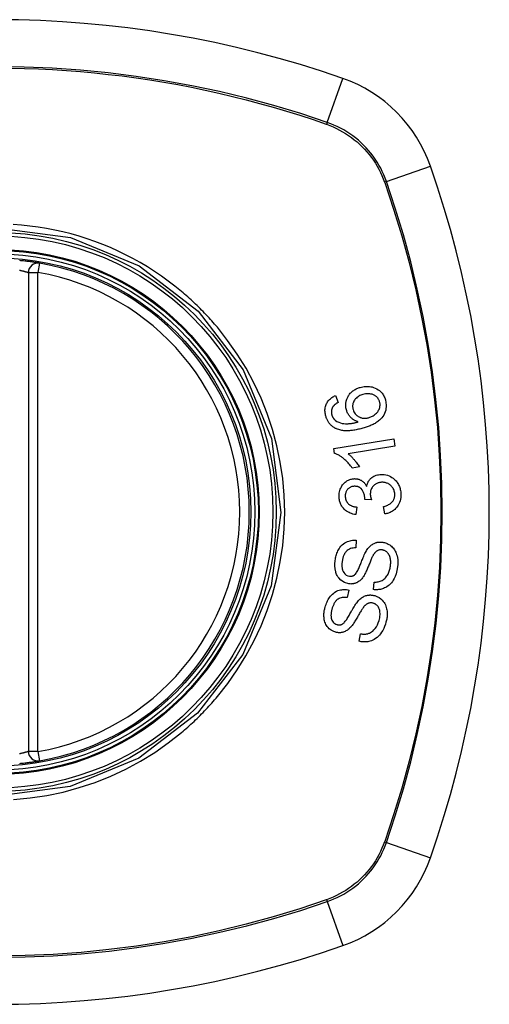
# Model space of a CAD drawing. Header units: inches. Extents: x 20 to 448, y 48 to 213.
# Tile 102 of 235: x 172.525 to 173.106, y 144.873 to 146.093. Entities that reach past the tile are written whole.
import ezdxf

# ---------------------------------------------------------------- set-up
doc = ezdxf.new("R2010")
doc.units = ezdxf.units.IN
doc.header["$MEASUREMENT"] = 0
doc.layers.add('Visible Edges(ANSI)', color=7, linetype='Continuous', lineweight=25)
doc.layers.add('Visible Tangent Edges(ANSI)', color=7, linetype='Continuous', lineweight=25)

msp = doc.modelspace()

# ---------------------------------------------------------------- linework, layer by layer
at = {"layer": 'Visible Edges(ANSI)'}
for p, q in [((172.5355, 145.7799), (172.5355, 145.1863)), ((172.916, 145.6275), (172.9192, 145.6189)), ((172.9136, 145.5617), (172.9879, 145.5739)), ((172.9879, 145.5739), (172.9894, 145.5648)), ((172.9146, 145.5558), (172.9136, 145.5617)), ((172.9894, 145.5648), (172.9315, 145.5553)), ((172.9454, 145.5389), (172.9366, 145.5375)), ((172.9603, 145.4981), (172.9522, 145.4987)), ((172.9421, 145.4892), (172.9409, 145.48)), ((172.9768, 145.4807), (172.9752, 145.4899)), ((172.9416, 145.448), (172.9411, 145.4385)), ((172.9631, 145.3869), (172.9636, 145.3963)), ((172.9324, 145.3863), (172.9305, 145.377)), ((172.9452, 145.3228), (172.947, 145.3321))]:
    msp.add_line(p, q, dxfattribs=at)
at = {"layer": 'Visible Edges(ANSI)', "flags": 128}
for points in [[(172.5493, 145.7915), (172.5492, 145.7915), (172.5491, 145.7916), (172.5488, 145.7916), (172.5484, 145.7917), (172.548, 145.7918), (172.5474, 145.7919), (172.5467, 145.792), (172.546, 145.7921), (172.5451, 145.7922), (172.5442, 145.7924), (172.5432, 145.7925), (172.5421, 145.7927), (172.5409, 145.7929), (172.5396, 145.793), (172.5383, 145.7932), (172.537, 145.7934), (172.5355, 145.7936), (172.5341, 145.7938), (172.5326, 145.794), (172.5311, 145.7941), (172.5295, 145.7943), (172.5279, 145.7945), (172.5263, 145.7946), (172.5247, 145.7948)], [(172.9039, 145.6018), (172.9035, 145.6031), (172.9033, 145.6045), (172.903, 145.6058), (172.9029, 145.6071), (172.9028, 145.6085), (172.9028, 145.6098), (172.903, 145.6111), (172.9031, 145.6124), (172.9034, 145.6137), (172.9038, 145.615), (172.9042, 145.6162), (172.9048, 145.6174), (172.9054, 145.6185), (172.9061, 145.6196), (172.9068, 145.6207), (172.9076, 145.6217), (172.9085, 145.6226), (172.9095, 145.6235), (172.9105, 145.6243), (172.9115, 145.625), (172.9126, 145.6257), (172.9137, 145.6264), (172.9148, 145.6269), (172.916, 145.6275)], [(172.9294, 145.6096), (172.9288, 145.6123), (172.9285, 145.615), (172.9286, 145.6177), (172.929, 145.6203), (172.9298, 145.6228), (172.9306, 145.6248), (172.9314, 145.6264), (172.9321, 145.6275), (172.9327, 145.6284), (172.9334, 145.6293), (172.9342, 145.6302), (172.9349, 145.631), (172.9358, 145.6318), (172.9366, 145.6325), (172.9375, 145.6333), (172.9384, 145.6339), (172.9394, 145.6345), (172.9403, 145.6351), (172.9413, 145.6356), (172.9424, 145.6361), (172.9434, 145.6365), (172.9445, 145.6369), (172.9455, 145.6373), (172.9466, 145.6376)], [(172.9498, 145.6287), (172.9485, 145.6283), (172.9473, 145.6278), (172.9461, 145.6273), (172.9449, 145.6267), (172.9438, 145.626), (172.9427, 145.6253), (172.9417, 145.6244), (172.9408, 145.6235), (172.9399, 145.6225), (172.9393, 145.6216), (172.9387, 145.6206), (172.9383, 145.6198), (172.938, 145.619), (172.9377, 145.6183), (172.9375, 145.6175), (172.9373, 145.6167), (172.9372, 145.6158), (172.9371, 145.615), (172.9371, 145.6142), (172.9371, 145.6133), (172.9372, 145.6125), (172.9373, 145.6117), (172.9375, 145.6109), (172.9377, 145.61)], [(172.9466, 145.6376), (172.9482, 145.638), (172.9498, 145.6384), (172.9514, 145.6386), (172.953, 145.6387), (172.9546, 145.6388), (172.9563, 145.6388), (172.9579, 145.6386), (172.9595, 145.6384), (172.9612, 145.6381), (172.963, 145.6375), (172.965, 145.6368), (172.9671, 145.6358), (172.9689, 145.6347), (172.9705, 145.6335), (172.9717, 145.6324), (172.9727, 145.6314), (172.9735, 145.6304), (172.9743, 145.6293), (172.975, 145.6282), (172.9757, 145.6271), (172.9763, 145.6259), (172.9768, 145.6246), (172.9773, 145.6234), (172.9777, 145.6221)], [(172.9705, 145.6198), (172.9703, 145.6205), (172.97, 145.6213), (172.9697, 145.622), (172.9693, 145.6227), (172.9689, 145.6233), (172.9685, 145.624), (172.968, 145.6246), (172.9675, 145.6251), (172.9669, 145.6257), (172.9664, 145.6262), (172.9658, 145.6267), (172.9651, 145.6271), (172.9645, 145.6275), (172.9638, 145.6279), (172.9631, 145.6282), (172.9623, 145.6286), (172.9612, 145.629), (172.9598, 145.6293), (172.9582, 145.6296), (172.9565, 145.6297), (172.9548, 145.6296), (172.9531, 145.6294), (172.9514, 145.6291), (172.9498, 145.6287)], [(172.9192, 145.6189), (172.9189, 145.6187), (172.9186, 145.6185), (172.9183, 145.6184), (172.918, 145.6182), (172.9176, 145.618), (172.9173, 145.6178), (172.917, 145.6176), (172.9167, 145.6174), (172.9164, 145.6172), (172.9161, 145.6169), (172.9158, 145.6167), (172.9155, 145.6165), (172.9152, 145.6163), (172.915, 145.616), (172.9147, 145.6158), (172.9144, 145.6156), (172.9142, 145.6153), (172.9139, 145.6151), (172.9137, 145.6148), (172.9134, 145.6145), (172.9132, 145.6142), (172.9129, 145.6139), (172.9127, 145.6137), (172.9125, 145.6134)], [(172.9777, 145.6221), (172.9788, 145.6156), (172.9781, 145.6092), (172.9757, 145.6033), (172.9733, 145.5997), (172.9722, 145.5986), (172.9713, 145.5976), (172.9703, 145.5968), (172.9693, 145.5959), (172.9682, 145.5951), (172.9671, 145.5944), (172.966, 145.5937), (172.9648, 145.593), (172.9637, 145.5924), (172.9625, 145.5917), (172.9613, 145.5912), (172.96, 145.5906), (172.9588, 145.5901), (172.9575, 145.5896), (172.9563, 145.5891), (172.955, 145.5886), (172.9537, 145.5882), (172.9525, 145.5878), (172.9512, 145.5874), (172.9499, 145.587)], [(172.9574, 145.6002), (172.9585, 145.6005), (172.9596, 145.6009), (172.9606, 145.6014), (172.9617, 145.6019), (172.9627, 145.6025), (172.9637, 145.6031), (172.9647, 145.6039), (172.9656, 145.6046), (172.9665, 145.6055), (172.9673, 145.6063), (172.9681, 145.6072), (172.9687, 145.6082), (172.9693, 145.6092), (172.9699, 145.6103), (172.9703, 145.6114), (172.9706, 145.6125), (172.9708, 145.6135), (172.9709, 145.6144), (172.971, 145.6154), (172.971, 145.6163), (172.971, 145.6171), (172.9709, 145.618), (172.9707, 145.6189), (172.9705, 145.6198)], [(172.9125, 145.6134), (172.9123, 145.613), (172.9121, 145.6126), (172.9119, 145.6122), (172.9118, 145.6118), (172.9116, 145.6114), (172.9114, 145.611), (172.9113, 145.6106), (172.9112, 145.6102), (172.9111, 145.6098), (172.911, 145.6094), (172.9109, 145.609), (172.9109, 145.6085), (172.9108, 145.6081), (172.9108, 145.6077), (172.9108, 145.6072), (172.9108, 145.6068), (172.9108, 145.6064), (172.9108, 145.6059), (172.9109, 145.6055), (172.9109, 145.6051), (172.911, 145.6046), (172.9111, 145.6042), (172.9112, 145.6038), (172.9113, 145.6034)], [(172.9113, 145.6034), (172.9114, 145.603), (172.9115, 145.6027), (172.9116, 145.6024), (172.9117, 145.602), (172.9119, 145.6017), (172.912, 145.6014), (172.9122, 145.6011), (172.9123, 145.6008), (172.9125, 145.6005), (172.9126, 145.6002), (172.9128, 145.5999), (172.913, 145.5996), (172.9132, 145.5993), (172.9134, 145.599), (172.9136, 145.5988), (172.9138, 145.5985), (172.914, 145.5982), (172.9143, 145.598), (172.9145, 145.5977), (172.9148, 145.5975), (172.915, 145.5973), (172.9153, 145.597), (172.9155, 145.5968), (172.9158, 145.5966)], [(172.944, 145.5948), (172.9433, 145.5951), (172.9425, 145.5953), (172.9418, 145.5956), (172.9411, 145.5959), (172.9404, 145.5963), (172.9397, 145.5966), (172.939, 145.597), (172.9384, 145.5974), (172.9377, 145.5978), (172.937, 145.5983), (172.9364, 145.5988), (172.9357, 145.5994), (172.935, 145.6001), (172.9344, 145.6007), (172.9337, 145.6015), (172.9331, 145.6023), (172.9325, 145.6031), (172.9319, 145.604), (172.9314, 145.6048), (172.9309, 145.6058), (172.9304, 145.6067), (172.93, 145.6076), (172.9297, 145.6086), (172.9294, 145.6096)], [(172.9377, 145.61), (172.9381, 145.6087), (172.9387, 145.6073), (172.9394, 145.6061), (172.9403, 145.6049), (172.9412, 145.6039), (172.9422, 145.6029), (172.9432, 145.6022), (172.9441, 145.6015), (172.945, 145.6011), (172.9458, 145.6007), (172.9466, 145.6004), (172.9474, 145.6001), (172.9482, 145.5998), (172.949, 145.5996), (172.9498, 145.5995), (172.9507, 145.5994), (172.9515, 145.5994), (172.9524, 145.5994), (172.9532, 145.5994), (172.9541, 145.5995), (172.9549, 145.5996), (172.9558, 145.5998), (172.9566, 145.5999), (172.9574, 145.6002)], [(172.9173, 145.5861), (172.9165, 145.5864), (172.9157, 145.5868), (172.915, 145.5872), (172.9142, 145.5877), (172.9135, 145.5881), (172.9127, 145.5886), (172.912, 145.5892), (172.9113, 145.5897), (172.9107, 145.5903), (172.91, 145.5909), (172.9094, 145.5916), (172.9088, 145.5922), (172.9083, 145.5929), (172.9077, 145.5937), (172.9072, 145.5944), (172.9067, 145.5952), (172.9063, 145.596), (172.9059, 145.5968), (172.9055, 145.5976), (172.9051, 145.5984), (172.9047, 145.5992), (172.9044, 145.6001), (172.9041, 145.601), (172.9039, 145.6018)], [(172.9158, 145.5966), (172.9177, 145.5953), (172.9198, 145.5943), (172.9219, 145.5935), (172.9242, 145.593), (172.9262, 145.5926), (172.9281, 145.5925), (172.9295, 145.5924), (172.9306, 145.5925), (172.9314, 145.5925), (172.9322, 145.5926), (172.9331, 145.5926), (172.9339, 145.5927), (172.9348, 145.5929), (172.9356, 145.593), (172.9365, 145.5931), (172.9373, 145.5933), (172.9382, 145.5934), (172.9391, 145.5936), (172.9399, 145.5938), (172.9407, 145.594), (172.9416, 145.5942), (172.9424, 145.5944), (172.9432, 145.5946), (172.944, 145.5948)], [(172.9499, 145.587), (172.9485, 145.5866), (172.9471, 145.5863), (172.9457, 145.5859), (172.9442, 145.5856), (172.9428, 145.5852), (172.9414, 145.585), (172.94, 145.5847), (172.9386, 145.5845), (172.9371, 145.5843), (172.9357, 145.5841), (172.9343, 145.584), (172.933, 145.5839), (172.9316, 145.5838), (172.9302, 145.5838), (172.9289, 145.5838), (172.9275, 145.5838), (172.9262, 145.5839), (172.9249, 145.5841), (172.9236, 145.5843), (172.9223, 145.5845), (172.9211, 145.5848), (172.9198, 145.5852), (172.9185, 145.5856), (172.9173, 145.5861)], [(172.9366, 145.5375), (172.9356, 145.539), (172.9346, 145.5403), (172.9335, 145.5416), (172.9325, 145.5429), (172.9315, 145.544), (172.9305, 145.5451), (172.9295, 145.5461), (172.9285, 145.547), (172.9276, 145.5479), (172.9267, 145.5487), (172.9257, 145.5494), (172.9248, 145.5501), (172.924, 145.5508), (172.9232, 145.5514), (172.9223, 145.5519), (172.9215, 145.5525), (172.9207, 145.553), (172.9199, 145.5535), (172.919, 145.5539), (172.9181, 145.5544), (172.9173, 145.5548), (172.9164, 145.5552), (172.9155, 145.5555), (172.9146, 145.5558)], [(172.9315, 145.5553), (172.932, 145.5549), (172.9325, 145.5545), (172.9331, 145.554), (172.9336, 145.5536), (172.9341, 145.5531), (172.9346, 145.5527), (172.9351, 145.5522), (172.9356, 145.5517), (172.936, 145.5512), (172.9365, 145.5507), (172.937, 145.5502), (172.9374, 145.5497), (172.9379, 145.5492), (172.9383, 145.5487), (172.9388, 145.5481), (172.9394, 145.5474), (172.9401, 145.5466), (172.9408, 145.5457), (172.9415, 145.5447), (172.9423, 145.5437), (172.9431, 145.5425), (172.9439, 145.5414), (172.9447, 145.5402), (172.9454, 145.5389)], [(172.9545, 145.5148), (172.9546, 145.5156), (172.9548, 145.5164), (172.955, 145.5171), (172.9553, 145.5179), (172.9555, 145.5186), (172.9558, 145.5194), (172.9562, 145.5201), (172.9565, 145.5208), (172.9569, 145.5215), (172.9574, 145.5221), (172.9578, 145.5228), (172.9583, 145.5234), (172.9588, 145.524), (172.9594, 145.5246), (172.9601, 145.5252), (172.961, 145.5259), (172.9621, 145.5267), (172.9633, 145.5274), (172.9647, 145.5281), (172.9662, 145.5286), (172.9677, 145.529), (172.9692, 145.5293), (172.9707, 145.5295), (172.9723, 145.5297)], [(172.9723, 145.5297), (172.9743, 145.5297), (172.9763, 145.5295), (172.9783, 145.5292), (172.9803, 145.5287), (172.9822, 145.528), (172.984, 145.5271), (172.9857, 145.526), (172.9873, 145.5249), (172.9887, 145.5237), (172.9899, 145.5226), (172.9908, 145.5216), (172.9917, 145.5205), (172.9924, 145.5195), (172.9932, 145.5183), (172.9938, 145.5172), (172.9944, 145.516), (172.995, 145.5147), (172.9954, 145.5135), (172.9958, 145.5122), (172.9961, 145.5109), (172.9964, 145.5096), (172.9966, 145.5082), (172.9968, 145.5069), (172.9969, 145.5055)], [(172.9204, 145.5016), (172.9204, 145.5032), (172.9205, 145.5049), (172.9206, 145.5065), (172.9209, 145.5081), (172.9213, 145.5097), (172.9218, 145.5112), (172.9224, 145.5127), (172.9231, 145.5142), (172.9239, 145.5155), (172.9247, 145.5168), (172.9257, 145.5181), (172.9268, 145.5192), (172.9278, 145.5201), (172.9289, 145.521), (172.9299, 145.5217), (172.9309, 145.5222), (172.9319, 145.5227), (172.9328, 145.5231), (172.9338, 145.5235), (172.9348, 145.5238), (172.9358, 145.524), (172.9368, 145.5242), (172.9378, 145.5244), (172.9388, 145.5244)], [(172.9388, 145.5244), (172.9395, 145.5245), (172.9402, 145.5244), (172.9409, 145.5244), (172.9416, 145.5243), (172.9422, 145.5243), (172.9429, 145.5241), (172.9436, 145.524), (172.9443, 145.5238), (172.9449, 145.5236), (172.9456, 145.5233), (172.9462, 145.5231), (172.9469, 145.5227), (172.9476, 145.5224), (172.9483, 145.5219), (172.949, 145.5214), (172.9497, 145.5209), (172.9505, 145.5202), (172.9512, 145.5196), (172.9518, 145.5189), (172.9524, 145.5181), (172.953, 145.5173), (172.9535, 145.5165), (172.954, 145.5157), (172.9545, 145.5148)], [(172.9729, 145.5199), (172.972, 145.5198), (172.9712, 145.5197), (172.9704, 145.5196), (172.9695, 145.5194), (172.9687, 145.5192), (172.9679, 145.5189), (172.9671, 145.5186), (172.9664, 145.5182), (172.9656, 145.5178), (172.9649, 145.5173), (172.9642, 145.5168), (172.9636, 145.5162), (172.963, 145.5156), (172.9624, 145.515), (172.9617, 145.5142), (172.9612, 145.5133), (172.9606, 145.5124), (172.9601, 145.5113), (172.9597, 145.5103), (172.9594, 145.5092), (172.9592, 145.508), (172.9591, 145.5069), (172.959, 145.5057), (172.959, 145.5045)], [(172.9893, 145.5052), (172.9892, 145.5064), (172.989, 145.5076), (172.9887, 145.5088), (172.9884, 145.5099), (172.9879, 145.511), (172.9874, 145.5121), (172.9868, 145.5131), (172.9861, 145.514), (172.9854, 145.5149), (172.9846, 145.5156), (172.9839, 145.5162), (172.9832, 145.5168), (172.9824, 145.5174), (172.9817, 145.5179), (172.9809, 145.5183), (172.98, 145.5187), (172.9792, 145.519), (172.9783, 145.5193), (172.9774, 145.5195), (172.9765, 145.5197), (172.9756, 145.5198), (172.9747, 145.5199), (172.9738, 145.5199), (172.9729, 145.5199)], [(172.9391, 145.515), (172.9383, 145.5149), (172.9375, 145.5148), (172.9368, 145.5147), (172.936, 145.5145), (172.9353, 145.5142), (172.9346, 145.5139), (172.9339, 145.5136), (172.9332, 145.5132), (172.9326, 145.5128), (172.932, 145.5123), (172.9314, 145.5117), (172.9309, 145.5112), (172.9303, 145.5105), (172.9299, 145.5099), (172.9295, 145.5092), (172.9291, 145.5085), (172.9288, 145.5077), (172.9285, 145.507), (172.9283, 145.5062), (172.9281, 145.5054), (172.928, 145.5046), (172.9279, 145.5038), (172.9279, 145.503), (172.9279, 145.5021)], [(172.9523, 145.5002), (172.9518, 145.5039), (172.9506, 145.5074), (172.9489, 145.5104), (172.9475, 145.5121), (172.947, 145.5126), (172.9466, 145.5129), (172.9463, 145.5131), (172.9459, 145.5134), (172.9455, 145.5136), (172.9451, 145.5138), (172.9447, 145.514), (172.9443, 145.5142), (172.9439, 145.5143), (172.9435, 145.5145), (172.943, 145.5146), (172.9426, 145.5147), (172.9422, 145.5148), (172.9417, 145.5148), (172.9413, 145.5149), (172.9409, 145.5149), (172.9404, 145.515), (172.94, 145.515), (172.9395, 145.515), (172.9391, 145.515)], [(172.9752, 145.4899), (172.9763, 145.4901), (172.9774, 145.4905), (172.9785, 145.4908), (172.9796, 145.4912), (172.9806, 145.4917), (172.9816, 145.4922), (172.9826, 145.4928), (172.9836, 145.4934), (172.9845, 145.4941), (172.9854, 145.4948), (172.9861, 145.4956), (172.9867, 145.4964), (172.9872, 145.4971), (172.9876, 145.4978), (172.988, 145.4985), (172.9883, 145.4992), (172.9886, 145.4999), (172.9888, 145.5006), (172.989, 145.5014), (172.9891, 145.5021), (172.9892, 145.5029), (172.9893, 145.5037), (172.9893, 145.5044), (172.9893, 145.5052)], [(172.9969, 145.5055), (172.9969, 145.5034), (172.9968, 145.5012), (172.9965, 145.4991), (172.996, 145.497), (172.9953, 145.495), (172.9945, 145.4931), (172.9936, 145.4915), (172.9928, 145.4902), (172.9919, 145.4891), (172.9911, 145.4881), (172.9903, 145.4873), (172.9895, 145.4864), (172.9886, 145.4857), (172.9876, 145.4849), (172.9866, 145.4843), (172.9856, 145.4837), (172.9846, 145.4831), (172.9835, 145.4826), (172.9825, 145.4822), (172.9814, 145.4818), (172.9803, 145.4814), (172.9791, 145.4811), (172.978, 145.4809), (172.9768, 145.4807)], [(172.9409, 145.48), (172.9392, 145.4802), (172.9375, 145.4806), (172.9358, 145.4811), (172.9342, 145.4816), (172.9326, 145.4823), (172.9311, 145.4831), (172.9296, 145.484), (172.9284, 145.4849), (172.9273, 145.4859), (172.9264, 145.4868), (172.9256, 145.4877), (172.9248, 145.4886), (172.9242, 145.4895), (172.9236, 145.4905), (172.923, 145.4915), (172.9225, 145.4925), (172.922, 145.4936), (172.9216, 145.4947), (172.9213, 145.4958), (172.921, 145.4969), (172.9208, 145.4981), (172.9206, 145.4993), (172.9205, 145.5004), (172.9204, 145.5016)], [(172.9279, 145.5021), (172.9281, 145.5008), (172.9283, 145.4995), (172.9286, 145.4983), (172.9291, 145.4971), (172.9297, 145.496), (172.9303, 145.495), (172.931, 145.4942), (172.9316, 145.4935), (172.9321, 145.493), (172.9327, 145.4925), (172.9333, 145.4921), (172.9339, 145.4917), (172.9345, 145.4914), (172.9351, 145.491), (172.9358, 145.4907), (172.9365, 145.4905), (172.9371, 145.4902), (172.9378, 145.49), (172.9385, 145.4898), (172.9393, 145.4897), (172.94, 145.4895), (172.9407, 145.4894), (172.9414, 145.4893), (172.9421, 145.4892)], [(172.9522, 145.4987), (172.9523, 145.4988), (172.9523, 145.4989), (172.9523, 145.4989), (172.9523, 145.499), (172.9523, 145.4991), (172.9523, 145.4991), (172.9523, 145.4992), (172.9523, 145.4992), (172.9523, 145.4993), (172.9523, 145.4994), (172.9523, 145.4994), (172.9523, 145.4995), (172.9523, 145.4996), (172.9523, 145.4996), (172.9523, 145.4997), (172.9523, 145.4997), (172.9523, 145.4998), (172.9523, 145.4999), (172.9523, 145.4999), (172.9523, 145.5), (172.9523, 145.5), (172.9523, 145.5001), (172.9523, 145.5002), (172.9523, 145.5002)], [(172.959, 145.5045), (172.959, 145.5043), (172.9591, 145.504), (172.9591, 145.5037), (172.9591, 145.5035), (172.9591, 145.5032), (172.9592, 145.503), (172.9592, 145.5027), (172.9593, 145.5024), (172.9593, 145.5021), (172.9594, 145.5019), (172.9594, 145.5016), (172.9595, 145.5013), (172.9595, 145.5011), (172.9596, 145.5008), (172.9597, 145.5005), (172.9597, 145.5002), (172.9598, 145.5), (172.9599, 145.4997), (172.96, 145.4994), (172.96, 145.4992), (172.9601, 145.4989), (172.9602, 145.4987), (172.9603, 145.4984), (172.9603, 145.4981)], [(172.9155, 145.4231), (172.9158, 145.4247), (172.916, 145.4262), (172.9164, 145.4277), (172.9168, 145.4292), (172.9172, 145.4306), (172.9177, 145.4321), (172.9183, 145.4335), (172.9189, 145.4349), (172.9196, 145.4363), (172.9204, 145.4376), (172.9214, 145.4391), (172.9226, 145.4406), (172.924, 145.4422), (172.9257, 145.4436), (172.9274, 145.4448), (172.9291, 145.4458), (172.9308, 145.4466), (172.9324, 145.4471), (172.9339, 145.4475), (172.9354, 145.4478), (172.937, 145.448), (172.9385, 145.4481), (172.9401, 145.4481), (172.9416, 145.448)], [(172.9544, 145.4355), (172.9552, 145.4366), (172.956, 145.4377), (172.9568, 145.4387), (172.9577, 145.4397), (172.9586, 145.4407), (172.9596, 145.4415), (172.9606, 145.4423), (172.9616, 145.443), (172.9626, 145.4436), (172.9636, 145.4441), (172.9645, 145.4445), (172.9654, 145.4448), (172.9662, 145.4451), (172.9669, 145.4453), (172.9676, 145.4455), (172.9684, 145.4456), (172.9691, 145.4457), (172.9698, 145.4458), (172.9706, 145.4458), (172.9713, 145.4458), (172.9721, 145.4458), (172.9728, 145.4458), (172.9736, 145.4457), (172.9743, 145.4456)], [(172.9743, 145.4456), (172.9755, 145.4454), (172.9767, 145.4452), (172.9778, 145.4448), (172.9789, 145.4444), (172.98, 145.4439), (172.9811, 145.4434), (172.9821, 145.4428), (172.9831, 145.4422), (172.9841, 145.4414), (172.9851, 145.4406), (172.9861, 145.4396), (172.9871, 145.4386), (172.9881, 145.4374), (172.989, 145.4361), (172.9898, 145.4347), (172.9905, 145.4333), (172.9911, 145.4319), (172.9916, 145.4304), (172.9921, 145.4287), (172.9926, 145.4266), (172.9929, 145.424), (172.9931, 145.421), (172.993, 145.418), (172.9927, 145.415)], [(172.9411, 145.4385), (172.9394, 145.4385), (172.9378, 145.4384), (172.9362, 145.4381), (172.9346, 145.4377), (172.9331, 145.4371), (172.9316, 145.4363), (172.9303, 145.4354), (172.9294, 145.4345), (172.9286, 145.4338), (172.9281, 145.4331), (172.9277, 145.4324), (172.9272, 145.4318), (172.9268, 145.431), (172.9265, 145.4303), (172.9261, 145.4295), (172.9258, 145.4288), (172.9255, 145.428), (172.9253, 145.4272), (172.925, 145.4264), (172.9248, 145.4256), (172.9247, 145.4248), (172.9245, 145.4239), (172.9244, 145.4231), (172.9242, 145.4223)], [(172.94, 145.4055), (172.9407, 145.4062), (172.9414, 145.4071), (172.942, 145.4081), (172.9427, 145.4092), (172.9434, 145.4105), (172.944, 145.4118), (172.9446, 145.413), (172.9452, 145.4143), (172.9457, 145.4155), (172.9462, 145.4167), (172.9467, 145.4179), (172.9471, 145.4191), (172.9476, 145.4203), (172.9481, 145.4215), (172.9486, 145.4228), (172.9491, 145.4241), (172.9496, 145.4255), (172.9502, 145.4269), (172.9509, 145.4284), (172.9515, 145.4299), (172.9523, 145.4315), (172.953, 145.433), (172.9537, 145.4343), (172.9544, 145.4355)], [(172.9739, 145.4361), (172.9732, 145.4361), (172.9725, 145.4362), (172.9717, 145.4362), (172.971, 145.4361), (172.9704, 145.436), (172.9697, 145.4358), (172.969, 145.4356), (172.9684, 145.4354), (172.9678, 145.4351), (172.9673, 145.4348), (172.9668, 145.4345), (172.9663, 145.4341), (172.9659, 145.4338), (172.9655, 145.4334), (172.9651, 145.433), (172.9647, 145.4326), (172.9643, 145.4321), (172.964, 145.4317), (172.9636, 145.4312), (172.9633, 145.4308), (172.963, 145.4303), (172.9627, 145.4298), (172.9624, 145.4293), (172.9622, 145.4288)], [(172.9839, 145.4158), (172.984, 145.4171), (172.9841, 145.4183), (172.9842, 145.4195), (172.9842, 145.4208), (172.9842, 145.422), (172.9841, 145.4232), (172.9839, 145.4245), (172.9837, 145.4257), (172.9834, 145.4269), (172.983, 145.428), (172.9826, 145.4292), (172.982, 145.4302), (172.9814, 145.4313), (172.9807, 145.4322), (172.98, 145.433), (172.9793, 145.4337), (172.9786, 145.4342), (172.9779, 145.4346), (172.9773, 145.435), (172.9766, 145.4353), (172.9759, 145.4355), (172.9753, 145.4358), (172.9746, 145.4359), (172.9739, 145.4361)], [(172.9323, 145.394), (172.927, 145.3956), (172.9223, 145.3986), (172.9198, 145.4014), (172.9187, 145.4029), (172.9179, 145.4043), (172.9173, 145.4057), (172.9168, 145.407), (172.9164, 145.4082), (172.9161, 145.4092), (172.9159, 145.4101), (172.9157, 145.411), (172.9156, 145.4119), (172.9154, 145.4128), (172.9153, 145.4138), (172.9152, 145.4147), (172.9152, 145.4156), (172.9151, 145.4166), (172.9151, 145.4175), (172.9151, 145.4184), (172.9152, 145.4194), (172.9152, 145.4203), (172.9153, 145.4213), (172.9154, 145.4222), (172.9155, 145.4231)], [(172.9242, 145.4223), (172.9241, 145.4216), (172.9241, 145.421), (172.924, 145.4203), (172.9239, 145.4197), (172.9239, 145.419), (172.9239, 145.4183), (172.9238, 145.4177), (172.9238, 145.417), (172.9238, 145.4164), (172.9239, 145.4157), (172.9239, 145.415), (172.924, 145.4144), (172.9241, 145.4137), (172.9242, 145.4131), (172.9243, 145.4124), (172.9245, 145.4118), (172.9246, 145.4111), (172.9249, 145.4105), (172.9254, 145.4094), (172.9263, 145.4079), (172.9276, 145.4063), (172.9292, 145.405), (172.931, 145.4041), (172.933, 145.4036)], [(172.9622, 145.4288), (172.9618, 145.4281), (172.9614, 145.4274), (172.961, 145.4265), (172.9606, 145.4256), (172.9601, 145.4245), (172.9597, 145.4234), (172.9592, 145.4223), (172.9587, 145.4211), (172.9582, 145.4198), (172.9577, 145.4186), (172.9572, 145.4173), (172.9567, 145.416), (172.9561, 145.4147), (172.9556, 145.4134), (172.9551, 145.4122), (172.9545, 145.4109), (172.954, 145.4098), (172.9535, 145.4086), (172.9529, 145.4075), (172.9523, 145.4063), (172.9518, 145.4052), (172.9512, 145.4042), (172.9506, 145.4032), (172.9499, 145.4023)], [(172.9927, 145.415), (172.992, 145.4107), (172.9909, 145.4065), (172.9897, 145.4031), (172.9885, 145.4005), (172.9874, 145.3985), (172.9863, 145.3969), (172.9851, 145.3954), (172.9839, 145.3939), (172.9825, 145.3926), (172.981, 145.3914), (172.9795, 145.3904), (172.978, 145.3896), (172.9766, 145.3889), (172.9752, 145.3883), (172.9739, 145.3879), (172.9728, 145.3875), (172.9716, 145.3872), (172.9704, 145.387), (172.9692, 145.3869), (172.968, 145.3868), (172.9668, 145.3867), (172.9656, 145.3867), (172.9643, 145.3868), (172.9631, 145.3869)], [(172.9636, 145.3963), (172.9649, 145.3963), (172.9662, 145.3963), (172.9675, 145.3965), (172.9688, 145.3966), (172.9701, 145.3969), (172.9713, 145.3973), (172.9725, 145.3977), (172.9737, 145.3983), (172.9748, 145.399), (172.9759, 145.3998), (172.9769, 145.4007), (172.9779, 145.4017), (172.9788, 145.4028), (172.9795, 145.4039), (172.9803, 145.405), (172.9809, 145.4061), (172.9814, 145.4073), (172.9819, 145.4084), (172.9824, 145.4096), (172.9828, 145.4108), (172.9831, 145.4121), (172.9834, 145.4133), (172.9837, 145.4146), (172.9839, 145.4158)], [(172.9499, 145.4023), (172.9492, 145.4013), (172.9485, 145.4004), (172.9477, 145.3995), (172.9469, 145.3987), (172.946, 145.3979), (172.9451, 145.3972), (172.9441, 145.3965), (172.9432, 145.396), (172.9423, 145.3955), (172.9414, 145.3951), (172.9407, 145.3948), (172.9399, 145.3946), (172.9393, 145.3944), (172.9387, 145.3943), (172.938, 145.3941), (172.9374, 145.394), (172.9368, 145.3939), (172.9361, 145.3939), (172.9355, 145.3939), (172.9349, 145.3938), (172.9342, 145.3939), (172.9336, 145.3939), (172.933, 145.394), (172.9323, 145.394)], [(172.933, 145.4036), (172.9333, 145.4035), (172.9336, 145.4035), (172.9339, 145.4035), (172.9342, 145.4035), (172.9345, 145.4035), (172.9348, 145.4035), (172.9352, 145.4035), (172.9355, 145.4035), (172.9358, 145.4036), (172.9361, 145.4036), (172.9364, 145.4037), (172.9367, 145.4038), (172.937, 145.4039), (172.9373, 145.404), (172.9376, 145.4041), (172.9379, 145.4042), (172.9382, 145.4043), (172.9384, 145.4045), (172.9387, 145.4046), (172.939, 145.4048), (172.9392, 145.405), (172.9395, 145.4051), (172.9398, 145.4053), (172.94, 145.4055)], [(172.9031, 145.3653), (172.9036, 145.3669), (172.9041, 145.3685), (172.9047, 145.3701), (172.9054, 145.3716), (172.9061, 145.3731), (172.9069, 145.3745), (172.9077, 145.3759), (172.9086, 145.3773), (172.9096, 145.3786), (172.9108, 145.3799), (172.9121, 145.3813), (172.9136, 145.3826), (172.9152, 145.3838), (172.917, 145.3848), (172.9188, 145.3856), (172.9205, 145.3862), (172.9221, 145.3866), (172.9236, 145.3868), (172.9251, 145.387), (172.9266, 145.387), (172.928, 145.387), (172.9295, 145.3869), (172.931, 145.3866), (172.9324, 145.3863)], [(172.9305, 145.377), (172.9292, 145.3772), (172.9279, 145.3773), (172.9266, 145.3773), (172.9253, 145.3773), (172.924, 145.3771), (172.9227, 145.3768), (172.9214, 145.3764), (172.9202, 145.3759), (172.9191, 145.3752), (172.9181, 145.3745), (172.9173, 145.3738), (172.9166, 145.3731), (172.916, 145.3724), (172.9154, 145.3717), (172.9149, 145.3709), (172.9144, 145.3701), (172.914, 145.3693), (172.9136, 145.3685), (172.9132, 145.3677), (172.9128, 145.3668), (172.9125, 145.366), (172.9122, 145.3651), (172.9119, 145.3642), (172.9116, 145.3633)], [(172.9249, 145.3445), (172.9256, 145.3451), (172.9264, 145.3458), (172.9272, 145.3467), (172.928, 145.3477), (172.9289, 145.3489), (172.9297, 145.35), (172.9305, 145.3512), (172.9312, 145.3524), (172.9319, 145.3536), (172.9326, 145.3547), (172.9332, 145.3558), (172.9338, 145.357), (172.9345, 145.3581), (172.9351, 145.3592), (172.9358, 145.3604), (172.9365, 145.3616), (172.9372, 145.3629), (172.938, 145.3642), (172.9388, 145.3656), (172.9397, 145.3671), (172.9406, 145.3685), (172.9416, 145.3699), (172.9425, 145.3711), (172.9434, 145.3722)], [(172.9434, 145.3722), (172.9443, 145.3732), (172.9452, 145.3742), (172.9461, 145.3751), (172.9471, 145.3759), (172.9482, 145.3767), (172.9493, 145.3774), (172.9504, 145.3781), (172.9515, 145.3786), (172.9526, 145.3791), (172.9536, 145.3794), (172.9545, 145.3797), (172.9554, 145.3799), (172.9562, 145.3801), (172.957, 145.3802), (172.9578, 145.3802), (172.9585, 145.3803), (172.9593, 145.3803), (172.96, 145.3802), (172.9608, 145.3802), (172.9615, 145.3801), (172.9623, 145.38), (172.963, 145.3798), (172.9637, 145.3796), (172.9645, 145.3794)], [(172.9645, 145.3794), (172.9672, 145.3784), (172.9698, 145.377), (172.972, 145.3754), (172.9737, 145.3737), (172.975, 145.3723), (172.976, 145.371), (172.9769, 145.3695), (172.9776, 145.368), (172.9783, 145.3664), (172.9788, 145.3648), (172.9792, 145.3632), (172.9795, 145.3617), (172.9797, 145.3602), (172.9798, 145.3589), (172.9799, 145.3576), (172.9799, 145.3564), (172.9799, 145.3552), (172.9798, 145.3539), (172.9797, 145.3527), (172.9795, 145.3514), (172.9793, 145.3502), (172.979, 145.349), (172.9787, 145.3478), (172.9784, 145.3466)], [(172.9157, 145.3342), (172.9129, 145.3352), (172.9103, 145.3367), (172.9081, 145.3384), (172.9066, 145.34), (172.9056, 145.3412), (172.9047, 145.3425), (172.904, 145.3438), (172.9033, 145.3452), (172.9028, 145.3467), (172.9023, 145.3481), (172.902, 145.3496), (172.9018, 145.351), (172.9017, 145.3524), (172.9016, 145.3537), (172.9016, 145.3549), (172.9016, 145.3561), (172.9016, 145.3573), (172.9017, 145.3584), (172.9019, 145.3596), (172.902, 145.3608), (172.9023, 145.3619), (172.9025, 145.3631), (172.9028, 145.3642), (172.9031, 145.3653)], [(172.9116, 145.3633), (172.9114, 145.3626), (172.9112, 145.3619), (172.9111, 145.3612), (172.9109, 145.3605), (172.9107, 145.3597), (172.9106, 145.359), (172.9105, 145.3583), (172.9104, 145.3576), (172.9103, 145.3568), (172.9103, 145.3561), (172.9102, 145.3553), (172.9102, 145.3546), (172.9103, 145.3539), (172.9103, 145.3531), (172.9104, 145.3524), (172.9106, 145.3515), (172.9109, 145.3504), (172.9114, 145.3492), (172.9121, 145.3479), (172.9129, 145.3467), (172.9139, 145.3456), (172.9151, 145.3447), (172.9163, 145.3441), (172.9177, 145.3436)], [(172.9501, 145.3645), (172.9496, 145.3639), (172.9491, 145.3632), (172.9486, 145.3624), (172.9481, 145.3615), (172.9475, 145.3605), (172.9469, 145.3595), (172.9462, 145.3584), (172.9456, 145.3573), (172.9449, 145.3562), (172.9442, 145.355), (172.9436, 145.3538), (172.9429, 145.3526), (172.9421, 145.3514), (172.9414, 145.3502), (172.9407, 145.349), (172.94, 145.3479), (172.9393, 145.3468), (172.9387, 145.3457), (172.938, 145.3446), (172.9372, 145.3436), (172.9365, 145.3426), (172.9358, 145.3416), (172.935, 145.3407), (172.9343, 145.3399)], [(172.9627, 145.37), (172.9619, 145.3702), (172.9612, 145.3703), (172.9605, 145.3704), (172.9597, 145.3705), (172.959, 145.3704), (172.9583, 145.3704), (172.9576, 145.3702), (172.9569, 145.37), (172.9563, 145.3698), (172.9557, 145.3696), (172.9552, 145.3693), (172.9547, 145.369), (172.9543, 145.3688), (172.9538, 145.3684), (172.9534, 145.3681), (172.953, 145.3678), (172.9526, 145.3674), (172.9522, 145.367), (172.9518, 145.3666), (172.9514, 145.3662), (172.9511, 145.3658), (172.9507, 145.3653), (172.9504, 145.3649), (172.9501, 145.3645)], [(172.9698, 145.3486), (172.9702, 145.3503), (172.9706, 145.3521), (172.9708, 145.3539), (172.971, 145.3557), (172.971, 145.3573), (172.9709, 145.3588), (172.9708, 145.36), (172.9706, 145.3611), (172.9703, 145.3621), (172.97, 145.3631), (172.9696, 145.364), (172.9691, 145.365), (172.9686, 145.3658), (172.968, 145.3666), (172.9674, 145.3672), (172.9669, 145.3677), (172.9664, 145.3681), (172.9659, 145.3685), (172.9654, 145.3688), (172.9649, 145.3691), (172.9643, 145.3694), (172.9638, 145.3696), (172.9632, 145.3698), (172.9627, 145.37)], [(172.9784, 145.3466), (172.9776, 145.3439), (172.9766, 145.3413), (172.9756, 145.3387), (172.9743, 145.3362), (172.973, 145.334), (172.9717, 145.332), (172.9703, 145.3303), (172.9688, 145.3288), (172.9673, 145.3274), (172.9656, 145.3261), (172.9638, 145.325), (172.9621, 145.3241), (172.9603, 145.3234), (172.9587, 145.3229), (172.9572, 145.3225), (172.9557, 145.3223), (172.9544, 145.3221), (172.9531, 145.322), (172.9518, 145.322), (172.9504, 145.322), (172.9491, 145.3221), (172.9478, 145.3223), (172.9465, 145.3225), (172.9452, 145.3228)], [(172.947, 145.3321), (172.9477, 145.332), (172.9485, 145.3319), (172.9492, 145.3318), (172.9499, 145.3317), (172.9507, 145.3317), (172.9514, 145.3317), (172.9521, 145.3317), (172.9529, 145.3318), (172.9536, 145.3318), (172.9543, 145.3319), (172.955, 145.332), (172.9558, 145.3322), (172.9565, 145.3324), (172.9572, 145.3327), (172.9582, 145.3331), (172.9593, 145.3336), (172.9606, 145.3345), (172.9619, 145.3355), (172.9634, 145.337), (172.965, 145.3388), (172.9665, 145.3409), (172.9678, 145.3434), (172.9689, 145.3459), (172.9698, 145.3486)], [(172.9343, 145.3399), (172.9334, 145.3391), (172.9326, 145.3383), (172.9317, 145.3375), (172.9307, 145.3368), (172.9298, 145.3362), (172.9288, 145.3356), (172.9277, 145.335), (172.9267, 145.3346), (172.9258, 145.3343), (172.9249, 145.334), (172.9241, 145.3338), (172.9233, 145.3337), (172.9227, 145.3336), (172.922, 145.3335), (172.9214, 145.3335), (172.9207, 145.3335), (172.9201, 145.3335), (172.9195, 145.3335), (172.9188, 145.3336), (172.9182, 145.3337), (172.9176, 145.3338), (172.9169, 145.3339), (172.9163, 145.334), (172.9157, 145.3342)], [(172.9177, 145.3436), (172.918, 145.3435), (172.9183, 145.3434), (172.9186, 145.3433), (172.9189, 145.3433), (172.9192, 145.3432), (172.9195, 145.3432), (172.9198, 145.3432), (172.9201, 145.3432), (172.9204, 145.3432), (172.9208, 145.3432), (172.9211, 145.3432), (172.9214, 145.3432), (172.9217, 145.3433), (172.922, 145.3433), (172.9223, 145.3434), (172.9226, 145.3435), (172.9229, 145.3436), (172.9232, 145.3437), (172.9235, 145.3438), (172.9238, 145.3439), (172.9241, 145.3441), (172.9243, 145.3442), (172.9246, 145.3444), (172.9249, 145.3445)], [(172.5247, 145.1714), (172.5263, 145.1716), (172.5279, 145.1717), (172.5295, 145.1719), (172.5311, 145.1721), (172.5326, 145.1722), (172.5341, 145.1724), (172.5355, 145.1726), (172.537, 145.1728), (172.5383, 145.173), (172.5396, 145.1731), (172.5409, 145.1733), (172.5421, 145.1735), (172.5432, 145.1737), (172.5442, 145.1738), (172.5451, 145.174), (172.546, 145.1741), (172.5467, 145.1742), (172.5474, 145.1743), (172.548, 145.1744), (172.5484, 145.1745), (172.5488, 145.1746), (172.5491, 145.1746), (172.5492, 145.1746), (172.5493, 145.1747)]]:
    msp.add_lwpolyline(points, dxfattribs=at)
at = {"layer": 'Visible Edges(ANSI)'}
for radius in [0.3199, 0.315]:
    msp.add_circle((172.4961, 145.4831), radius, dxfattribs=at)
for centre, radius, start, end in [((172.4961, 144.7941), 1.2992, 70.7337, 109.2663), ((172.8663, 145.8533), 0.1772, 19.2663, 70.7337), ((171.8071, 145.4831), 1.2992, 340.7337, 19.2663), ((172.5473, 145.7799), 0.0118, 80.216, 180), ((172.4961, 145.4831), 0.313, 279.784, 80.216), ((172.5473, 145.1863), 0.0118, 180, 279.784), ((172.8663, 145.1129), 0.1772, 289.2663, 340.7337), ((172.4961, 146.1721), 1.2992, 250.7337, 289.2663)]:
    msp.add_arc(centre, radius, start, end, dxfattribs=at)
at = {"layer": 'Visible Tangent Edges(ANSI)'}
for p, q in [((172.9057, 145.9659), (172.9248, 146.0206)), ((172.9044, 145.9638), (172.9049, 145.9637)), ((172.9789, 145.8927), (173.0336, 145.9118)), ((172.9767, 145.8919), (172.9768, 145.8914)), ((172.5493, 145.7915), (172.5473, 145.7799)), ((172.5355, 145.7799), (172.5473, 145.7799)), ((172.5473, 145.1863), (172.5473, 145.7799)), ((172.5473, 145.1863), (172.5355, 145.1863)), ((172.5473, 145.1863), (172.5493, 145.1747)), ((172.9768, 145.0748), (172.9767, 145.0743)), ((172.9789, 145.0735), (173.0336, 145.0544)), ((172.9049, 145.0025), (172.9044, 145.0024)), ((172.9057, 145.0003), (172.9248, 144.9456))]:
    msp.add_line(p, q, dxfattribs=at)
at = {"layer": 'Visible Tangent Edges(ANSI)', "flags": 128}
for points in [[(172.9057, 145.9659), (172.8728, 145.9769), (172.8395, 145.9869), (172.8059, 145.996), (172.7721, 146.0042), (172.7379, 146.0114), (172.7036, 146.0177), (172.6691, 146.023), (172.6345, 146.0274), (172.5999, 146.0308), (172.5651, 146.0332), (172.5304, 146.0346), (172.4958, 146.0351)], [(172.5134, 146.0333), (172.5307, 146.033), (172.548, 146.0323), (172.5653, 146.0315), (172.5826, 146.0304), (172.5999, 146.0291), (172.6172, 146.0275), (172.6344, 146.0256), (172.6517, 146.0236), (172.6689, 146.0213), (172.6861, 146.0187), (172.7032, 146.0159), (172.7204, 146.0128), (172.7374, 146.0096), (172.7544, 146.006), (172.7714, 146.0023), (172.7883, 145.9983), (172.8051, 145.994), (172.8219, 145.9896), (172.8386, 145.9849), (172.8552, 145.98), (172.8717, 145.9748), (172.888, 145.9695), (172.9044, 145.9638)], [(172.9049, 145.9637), (172.909, 145.9621), (172.913, 145.9604), (172.917, 145.9586), (172.9209, 145.9566), (172.9247, 145.9545), (172.9284, 145.9522), (172.9321, 145.9498), (172.9357, 145.9473), (172.9391, 145.9446), (172.9425, 145.9418), (172.9457, 145.9389), (172.9489, 145.9359), (172.9519, 145.9327), (172.9548, 145.9295), (172.9576, 145.9261), (172.9603, 145.9227), (172.9628, 145.9191), (172.9652, 145.9155), (172.9675, 145.9117), (172.9696, 145.9079), (172.9716, 145.904), (172.9734, 145.9), (172.9751, 145.896), (172.9767, 145.8919)], [(172.9789, 145.8927), (172.9774, 145.8969), (172.9757, 145.901), (172.9738, 145.9051), (172.9718, 145.9091), (172.9697, 145.913), (172.9674, 145.9168), (172.965, 145.9206), (172.9624, 145.9242), (172.9597, 145.9278), (172.9568, 145.9312), (172.9538, 145.9345), (172.9507, 145.9377), (172.9475, 145.9408), (172.9442, 145.9438), (172.9408, 145.9467), (172.9372, 145.9494), (172.9336, 145.952), (172.9298, 145.9544), (172.926, 145.9567), (172.9221, 145.9588), (172.9181, 145.9608), (172.914, 145.9627), (172.9099, 145.9644), (172.9057, 145.9659)], [(172.9768, 145.8914), (172.9878, 145.8586), (172.9979, 145.8256), (173.007, 145.7922), (173.0152, 145.7586), (173.0225, 145.7248), (173.0288, 145.6907), (173.0342, 145.6565), (173.0386, 145.6222), (173.042, 145.5877), (173.0444, 145.5531), (173.0459, 145.5185), (173.0464, 145.4839), (173.046, 145.4492), (173.0445, 145.4146), (173.0421, 145.3799), (173.0387, 145.3453), (173.0343, 145.3108), (173.029, 145.2764), (173.0226, 145.2421), (173.0153, 145.2081), (173.0071, 145.1743), (172.9979, 145.1408), (172.9878, 145.1076), (172.9768, 145.0748)], [(172.9789, 145.0735), (172.9899, 145.1065), (172.9999, 145.1398), (173.009, 145.1734), (173.0172, 145.2073), (173.0245, 145.2415), (173.0308, 145.2758), (173.0361, 145.3103), (173.0404, 145.345), (173.0438, 145.3797), (173.0462, 145.4144), (173.0476, 145.4492), (173.0481, 145.4839), (173.0476, 145.5186), (173.0461, 145.5533), (173.0437, 145.588), (173.0403, 145.6225), (173.0359, 145.657), (173.0306, 145.6913), (173.0243, 145.7254), (173.0171, 145.7594), (173.009, 145.7931), (172.9999, 145.8266), (172.9899, 145.8598), (172.9789, 145.8927)], [(172.4961, 145.8353), (172.5875, 145.8233), (172.6725, 145.7882), (172.7456, 145.7321), (172.8013, 145.6592), (172.8364, 145.5741), (172.8483, 145.4826), (172.8362, 145.3915), (172.8009, 145.3063), (172.7451, 145.2336), (172.6723, 145.1779), (172.5872, 145.1428), (172.4958, 145.1309)], [(172.725, 145.7566), (172.7169, 145.7631), (172.7087, 145.7694), (172.7003, 145.7755), (172.6917, 145.7813), (172.683, 145.7869), (172.674, 145.7922), (172.665, 145.7973), (172.6558, 145.802), (172.6465, 145.8066), (172.6371, 145.8108), (172.6275, 145.8147), (172.6179, 145.8184), (172.6081, 145.8218), (172.5983, 145.8249), (172.5883, 145.8277), (172.5782, 145.8303), (172.5681, 145.8325), (172.5579, 145.8345), (172.5477, 145.8361), (172.5374, 145.8375), (172.5271, 145.8386), (172.5167, 145.8393)], [(172.5244, 145.7829), (172.5252, 145.7827), (172.5259, 145.7826), (172.5267, 145.7824), (172.5274, 145.7822), (172.5282, 145.7821), (172.5289, 145.7819), (172.5295, 145.7817), (172.5302, 145.7815), (172.5308, 145.7813), (172.5314, 145.7812), (172.532, 145.781), (172.5325, 145.7809), (172.533, 145.7807), (172.5335, 145.7806), (172.5339, 145.7804), (172.5342, 145.7803), (172.5346, 145.7802), (172.5348, 145.7801), (172.5351, 145.78), (172.5352, 145.78), (172.5354, 145.7799), (172.5354, 145.7799), (172.5355, 145.7799)], [(172.7696, 145.712), (172.7679, 145.714), (172.7662, 145.716), (172.7644, 145.7179), (172.7627, 145.7199), (172.7609, 145.7219), (172.7592, 145.7238), (172.7574, 145.7257), (172.7556, 145.7277), (172.7538, 145.7296), (172.752, 145.7315), (172.7501, 145.7333), (172.7483, 145.7352), (172.7464, 145.7371), (172.7445, 145.7389), (172.7426, 145.7407), (172.7407, 145.7425), (172.7388, 145.7443), (172.7369, 145.7461), (172.7349, 145.7479), (172.733, 145.7497), (172.731, 145.7514), (172.729, 145.7531), (172.727, 145.7549), (172.725, 145.7566)], [(172.7696, 145.2542), (172.7824, 145.2704), (172.7942, 145.2873), (172.805, 145.3048), (172.8148, 145.3231), (172.8236, 145.3419), (172.8313, 145.3612), (172.8379, 145.3809), (172.8433, 145.4009), (172.8475, 145.4212), (172.8505, 145.4416), (172.8523, 145.4623), (172.8529, 145.483), (172.8523, 145.5038), (172.8505, 145.5245), (172.8475, 145.545), (172.8433, 145.5653), (172.8379, 145.5853), (172.8314, 145.605), (172.8237, 145.6243), (172.8149, 145.6431), (172.8051, 145.6613), (172.7942, 145.6789), (172.7823, 145.6958), (172.7696, 145.712)], [(172.725, 145.2096), (172.727, 145.2113), (172.729, 145.213), (172.731, 145.2148), (172.7329, 145.2165), (172.7349, 145.2183), (172.7368, 145.22), (172.7388, 145.2218), (172.7407, 145.2236), (172.7426, 145.2254), (172.7445, 145.2273), (172.7464, 145.2291), (172.7482, 145.2309), (172.7501, 145.2328), (172.7519, 145.2347), (172.7537, 145.2366), (172.7556, 145.2385), (172.7574, 145.2404), (172.7591, 145.2423), (172.7609, 145.2443), (172.7627, 145.2463), (172.7644, 145.2482), (172.7661, 145.2502), (172.7679, 145.2522), (172.7696, 145.2542)], [(172.517, 145.1269), (172.5377, 145.1287), (172.5582, 145.1318), (172.5785, 145.136), (172.5985, 145.1414), (172.6182, 145.1479), (172.6374, 145.1556), (172.6562, 145.1643), (172.6744, 145.1742), (172.6919, 145.185), (172.7088, 145.1969), (172.725, 145.2096)], [(172.5355, 145.1863), (172.5354, 145.1863), (172.5354, 145.1863), (172.5352, 145.1862), (172.5351, 145.1862), (172.5348, 145.1861), (172.5346, 145.186), (172.5342, 145.1859), (172.5339, 145.1858), (172.5335, 145.1856), (172.533, 145.1855), (172.5325, 145.1853), (172.532, 145.1852), (172.5314, 145.185), (172.5308, 145.1848), (172.5302, 145.1847), (172.5295, 145.1845), (172.5289, 145.1843), (172.5282, 145.1841), (172.5274, 145.184), (172.5267, 145.1838), (172.5259, 145.1836), (172.5252, 145.1835), (172.5244, 145.1833)], [(172.9767, 145.0743), (172.9751, 145.0702), (172.9734, 145.0662), (172.9716, 145.0622), (172.9696, 145.0583), (172.9675, 145.0545), (172.9652, 145.0507), (172.9628, 145.0471), (172.9603, 145.0435), (172.9576, 145.0401), (172.9548, 145.0367), (172.9519, 145.0335), (172.9489, 145.0303), (172.9457, 145.0273), (172.9425, 145.0244), (172.9391, 145.0216), (172.9357, 145.0189), (172.9321, 145.0164), (172.9285, 145.014), (172.9247, 145.0117), (172.9209, 145.0096), (172.917, 145.0076), (172.913, 145.0058), (172.909, 145.0041), (172.9049, 145.0025)], [(172.9057, 145.0003), (172.9099, 145.0018), (172.914, 145.0035), (172.9181, 145.0054), (172.9221, 145.0074), (172.926, 145.0095), (172.9298, 145.0118), (172.9336, 145.0142), (172.9372, 145.0168), (172.9408, 145.0195), (172.9442, 145.0224), (172.9475, 145.0254), (172.9507, 145.0285), (172.9538, 145.0317), (172.9568, 145.035), (172.9597, 145.0384), (172.9624, 145.042), (172.965, 145.0456), (172.9674, 145.0494), (172.9697, 145.0532), (172.9718, 145.0571), (172.9738, 145.0611), (172.9757, 145.0652), (172.9774, 145.0693), (172.9789, 145.0735)], [(172.9044, 145.0024), (172.8716, 144.9914), (172.8386, 144.9813), (172.8052, 144.9722), (172.7716, 144.964), (172.7378, 144.9567), (172.7037, 144.9504), (172.6695, 144.945), (172.6352, 144.9406), (172.6007, 144.9372), (172.5661, 144.9347), (172.5315, 144.9333), (172.4969, 144.9328)], [(172.4969, 144.9311), (172.5316, 144.9316), (172.5663, 144.9331), (172.601, 144.9355), (172.6355, 144.9389), (172.67, 144.9433), (172.7043, 144.9486), (172.7384, 144.9549), (172.7724, 144.9621), (172.8061, 144.9702), (172.8396, 144.9793), (172.8728, 144.9893), (172.9057, 145.0003)]]:
    msp.add_lwpolyline(points, dxfattribs=at)
at = {"layer": 'Visible Tangent Edges(ANSI)'}
for radius in [0.3464, 0.3422, 0.3254, 0.3242]:
    msp.add_circle((172.4961, 145.4831), radius, dxfattribs=at)
msp.add_arc((172.4961, 145.4831), 0.3012, 279.784, 80.216, dxfattribs=at)
for centre, major_axis, start_param, end_param in [((172.9041, 145.9613), (-0.00321, -0.00931), 1.830918, 2.094625), ((172.9743, 145.8911), (-0.00931, -0.00321), 4.18856, 4.452267), ((172.9743, 145.0751), (-0.00931, 0.00321), 1.830918, 2.094625), ((172.9041, 145.0049), (-0.00321, 0.00931), 4.18856, 4.452267)]:
    msp.add_ellipse(centre, major_axis=major_axis, ratio=0.002592, start_param=start_param, end_param=end_param, dxfattribs=at)

doc.saveas('drawing.dxf')
